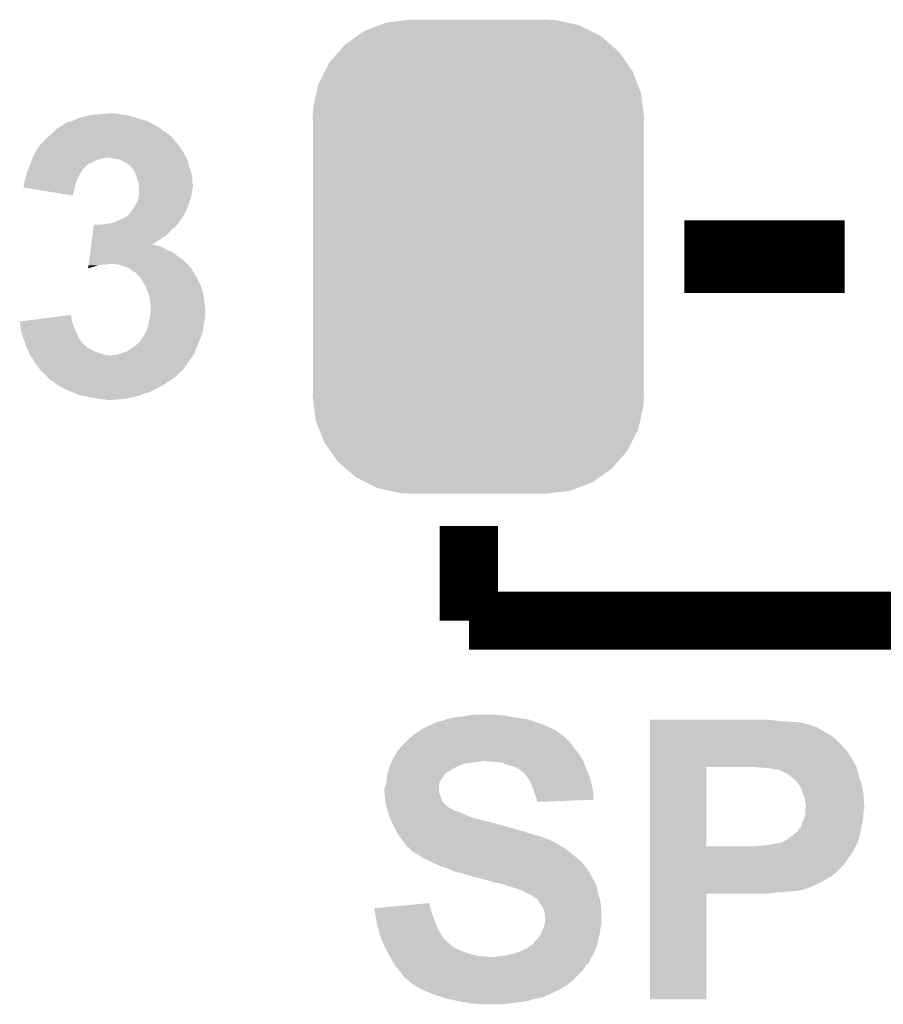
# Model space of a CAD drawing. Extents: x -1.3 to 24.2, y -3.9 to 39.2.
# Tile 10 of 34: x 7.9 to 10.9, y 3.7 to 7.2. Entities that reach past the tile are written whole.
import ezdxf

# ---------------------------------------------------------------- set-up
doc = ezdxf.new("R2010")
doc.units = 0
doc.layers.get('0').update_dxf_attribs({"linetype": 'CONTINUOUS'})
doc.layers.add('COMPASS_9_CLICK_V101_GTO', color=14, linetype='CONTINUOUS')
doc.layers.add('COMPASS_9_CLICK_V101_GTS', color=12, linetype='CONTINUOUS')

# ---------------------------------------------------------------- blocks, each defined once
blk = doc.blocks.new('CUSTOM_68')
for points in [[(-0.319758, 0.816954), (-0.25199, 0.82504), (0.308544, 0.816954), (0.27298, 0.82504)], [(-0.25199, 0.82504), (-0.23749, 0.82677), (0.27298, 0.82504), (0.23749, 0.82677)], [(-0.397192, 0.787482), (-0.346778, 0.80667), (0.391686, 0.787482), (0.353772, 0.80667)], [(-0.346778, 0.80667), (-0.319758, 0.816954), (0.353772, 0.80667), (0.308544, 0.816954)], [(-0.465166, 0.74011), (-0.423346, 0.769256), (0.461368, 0.74011), (0.427696, 0.769256)], [(-0.423346, 0.769256), (-0.397192, 0.787482), (0.427696, 0.769256), (0.391686, 0.787482)], [(-0.48704, 0.715032), (-0.465166, 0.74011), (0.49034, 0.715032), (0.461368, 0.74011)], [(-0.519626, 0.67767), (-0.48704, 0.715032), (0.516586, 0.67767), (0.49034, 0.715032)], [(-0.535174, 0.647234), (-0.519626, 0.67767), (0.537964, 0.647234), (0.516586, 0.67767)], [(-0.557316, 0.603886), (-0.535174, 0.647234), (0.55465, 0.603886), (0.537964, 0.647234)], [(-0.565176, 0.569912), (-0.557316, 0.603886), (0.567726, 0.569912), (0.55465, 0.603886)], [(-0.575988, 0.523164), (-0.565176, 0.569912), (0.573482, 0.523164), (0.567726, 0.569912)], [(-0.57785, 0.48768), (-0.575988, 0.523164), (0.57785, 0.48768), (0.573482, 0.523164)], [(-0.57658, 0.458364), (-0.57785, 0.48768), (0.57658, 0.458364), (0.57785, 0.48768)], [(-0.57658, 0.45836), (-0.57658, 0.458364), (0.57658, 0.45836), (0.57658, 0.458364)], [(-0.57658, -0.45836), (-0.57658, 0.45836), (0.57658, -0.45836), (0.57658, 0.45836)], [(-0.57785, -0.48768), (-0.576582, -0.458364), (0.57785, -0.48768), (0.57658, -0.458364)], [(-0.576582, -0.458364), (-0.57658, -0.45836), (0.57658, -0.458364), (0.57658, -0.45836)], [(-0.57348, -0.523164), (-0.57785, -0.48768), (0.575988, -0.523164), (0.57785, -0.48768)], [(-0.567726, -0.569912), (-0.57348, -0.523164), (0.565174, -0.569912), (0.575988, -0.523164)], [(-0.554648, -0.603886), (-0.567726, -0.569912), (0.557316, -0.603886), (0.565174, -0.569912)], [(-0.537964, -0.647234), (-0.554648, -0.603886), (0.535172, -0.647234), (0.557316, -0.603886)], [(-0.516584, -0.67767), (-0.537964, -0.647234), (0.519626, -0.67767), (0.535172, -0.647234)], [(-0.49034, -0.715032), (-0.516584, -0.67767), (0.487038, -0.715032), (0.519626, -0.67767)], [(-0.461366, -0.74011), (-0.49034, -0.715032), (0.465166, -0.74011), (0.487038, -0.715032)], [(-0.427696, -0.769256), (-0.461366, -0.74011), (0.423344, -0.769256), (0.465166, -0.74011)], [(-0.391684, -0.787482), (-0.427696, -0.769256), (0.397192, -0.787482), (0.423344, -0.769256)], [(-0.353772, -0.80667), (-0.391684, -0.787482), (0.346776, -0.80667), (0.397192, -0.787482)], [(-0.308542, -0.816954), (-0.353772, -0.80667), (0.319758, -0.816954), (0.346776, -0.80667)], [(-0.27298, -0.82504), (-0.308542, -0.816954), (0.251988, -0.82504), (0.319758, -0.816954)], [(-0.23749, -0.82677), (-0.27298, -0.82504), (0.23749, -0.82677), (0.251988, -0.82504)]]:
    blk.add_solid(points)

msp = doc.modelspace()

# ---------------------------------------------------------------- linework, layer by layer
at = {"layer": 'COMPASS_9_CLICK_V101_GTO'}
for points, const_width in [([(10.17524, 6.35), (10.73404, 6.35)], 0.254), ([(9.4234, 5.08), (9.4234, 5.4102)], 0.2032), ([(9.4234, 5.08), (11.2014, 5.08)], 0.2032)]:
    msp.add_lwpolyline(points, dxfattribs=dict(at, const_width=const_width))
for points in [[(8.067042, 6.83514), (8.0772, 6.83768), (8.258812, 6.83514), (8.24992, 6.83768)], [(8.0772, 6.83768), (8.08736, 6.84022), (8.24992, 6.83768), (8.242298, 6.84022)], [(8.08736, 6.84022), (8.10005, 6.842758), (8.242298, 6.84022), (8.234682, 6.842758)], [(8.10005, 6.842758), (8.11276, 6.8453), (8.234682, 6.842758), (8.2169, 6.8453)], [(8.11276, 6.8453), (8.1407, 6.84784), (8.2169, 6.8453), (8.204202, 6.84784)], [(8.1407, 6.84784), (8.171154, 6.850378), (8.191504, 6.84784), (8.183882, 6.850378)], [(8.171154, 6.850378), (8.171178, 6.85038), (8.183882, 6.850378), (8.171178, 6.85038)], [(7.98068, 6.79196), (7.99592, 6.80212), (8.353554, 6.79196), (8.341356, 6.80212)], [(7.99592, 6.80212), (8.00354, 6.8072), (8.341356, 6.80212), (8.331198, 6.8072)], [(8.00354, 6.8072), (8.011668, 6.81228), (8.331198, 6.8072), (8.32104, 6.81228)], [(8.011668, 6.81228), (8.023862, 6.8199), (8.32104, 6.81228), (8.307708, 6.8199)], [(8.026402, 6.8199), (8.036554, 6.82244), (8.307708, 6.8199), (8.303262, 6.82244)], [(8.036554, 6.82244), (8.036562, 6.822442), (8.303262, 6.82244), (8.303256, 6.822442)], [(8.036562, 6.822442), (8.04926, 6.82752), (8.303256, 6.822442), (8.285482, 6.82752)], [(8.04926, 6.82752), (8.067042, 6.83514), (8.285482, 6.82752), (8.258812, 6.83514)], [(7.950202, 6.764022), (7.965438, 6.776718), (8.389616, 6.764022), (8.376922, 6.776718)], [(7.965438, 6.776718), (7.97814, 6.78942), (8.376922, 6.776718), (8.356602, 6.78942)], [(7.97814, 6.78942), (7.98068, 6.79196), (8.356602, 6.78942), (8.353554, 6.79196)], [(7.909562, 6.71322), (7.922258, 6.733538), (8.427718, 6.71322), (8.41502, 6.733538)], [(7.922258, 6.733538), (7.922262, 6.733542), (8.41502, 6.733538), (8.415018, 6.733542)], [(7.922262, 6.733542), (7.9248, 6.73608), (8.415018, 6.733542), (8.412902, 6.73608)], [(7.9248, 6.73608), (7.929882, 6.743702), (8.412902, 6.73608), (8.406552, 6.743702)], [(7.929882, 6.743702), (7.936652, 6.74878), (8.406552, 6.743702), (8.40232, 6.74878)], [(7.936652, 6.74878), (7.940042, 6.751322), (8.40232, 6.74878), (8.399782, 6.751322)], [(7.940042, 6.751322), (7.942074, 6.753862), (8.399782, 6.751322), (8.397242, 6.753862)], [(7.942074, 6.753862), (7.946122, 6.758924), (8.397242, 6.753862), (8.394706, 6.758924)], [(7.946122, 6.758924), (7.946136, 6.75894), (8.394706, 6.758924), (8.392184, 6.75894)], [(7.946136, 6.75894), (7.948164, 6.761476), (8.392184, 6.75894), (8.39216, 6.761476)], [(7.948164, 6.761476), (7.950202, 6.764022), (8.39216, 6.761476), (8.389616, 6.764022)], [(7.901658, 6.69544), (7.909562, 6.71322), (8.4376, 6.69544), (8.427718, 6.71322)], [(7.886136, 6.6548), (7.89178, 6.6675), (8.0772, 6.6548), (8.089902, 6.6675)], [(7.89178, 6.6675), (7.893472, 6.672578), (8.089902, 6.6675), (8.094982, 6.672578)], [(7.893472, 6.672578), (7.896012, 6.6802), (8.094982, 6.672578), (8.11022, 6.6802)], [(7.896012, 6.6802), (7.8994, 6.690358), (8.11022, 6.6802), (8.135618, 6.690358)], [(7.8994, 6.690358), (7.900528, 6.6929), (8.135618, 6.690358), (8.148318, 6.6929)], [(7.900528, 6.6929), (7.901658, 6.695438), (8.148318, 6.6929), (8.155938, 6.695438)], [(7.901658, 6.695438), (7.901658, 6.69544), (8.155938, 6.695438), (8.163558, 6.69544)], [(8.199116, 6.69036), (8.163558, 6.69544), (8.440422, 6.69036), (8.4376, 6.69544)], [(8.199122, 6.690358), (8.199116, 6.69036), (8.440422, 6.690358), (8.440422, 6.69036)], [(8.21182, 6.68528), (8.199122, 6.690358), (8.441808, 6.68528), (8.440422, 6.690358)], [(8.232136, 6.675122), (8.21182, 6.68528), (8.444578, 6.675122), (8.441808, 6.68528)], [(8.237222, 6.670042), (8.232136, 6.675122), (8.445962, 6.670042), (8.444578, 6.675122)], [(8.242284, 6.667506), (8.237222, 6.670042), (8.446654, 6.667506), (8.445962, 6.670042)], [(8.2423, 6.664964), (8.242284, 6.667506), (8.447348, 6.664964), (8.446654, 6.667506)], [(8.244842, 6.66242), (8.2423, 6.664964), (8.44804, 6.66242), (8.447348, 6.664964)], [(7.87654, 6.621782), (7.881622, 6.644642), (8.05688, 6.621782), (8.070596, 6.644642)], [(7.881622, 6.644642), (7.88275, 6.647182), (8.070596, 6.644642), (8.07212, 6.647182)], [(7.88275, 6.647182), (7.886136, 6.6548), (8.07212, 6.647182), (8.0772, 6.6548)], [(8.252458, 6.654798), (8.244842, 6.66242), (8.450582, 6.654798), (8.44804, 6.66242)], [(8.26008, 6.63956), (8.252458, 6.654798), (8.45566, 6.63956), (8.450582, 6.654798)], [(8.26313, 6.631936), (8.26008, 6.63956), (8.4582, 6.631936), (8.45566, 6.63956)], [(8.265158, 6.626862), (8.26313, 6.631936), (8.4582, 6.626862), (8.4582, 6.631936)], [(7.868926, 6.593846), (7.87146, 6.596384), (8.048626, 6.593846), (8.049262, 6.596384)], [(7.87146, 6.60654), (7.871462, 6.606542), (8.051802, 6.60654), (8.051802, 6.606542)], [(7.87146, 6.596384), (7.87146, 6.60654), (8.049262, 6.596384), (8.051802, 6.60654)], [(7.871462, 6.606542), (7.87654, 6.621782), (8.051802, 6.606542), (8.05688, 6.621782)], [(8.267194, 6.6167), (8.265158, 6.626862), (8.4582, 6.6167), (8.4582, 6.626862)], [(8.2677, 6.614162), (8.267194, 6.6167), (8.458564, 6.614162), (8.4582, 6.6167)], [(8.272778, 6.604004), (8.2677, 6.614162), (8.460014, 6.604004), (8.458564, 6.614162)], [(8.27278, 6.598918), (8.272778, 6.604004), (8.46074, 6.598918), (8.460014, 6.604004)], [(8.27278, 6.593838), (8.27278, 6.598918), (8.460738, 6.593838), (8.46074, 6.598918)], [(7.86892, 6.591322), (7.868926, 6.593846), (8.047996, 6.591322), (8.048626, 6.593846)], [(7.900434, 6.58622), (7.86892, 6.591322), (8.04672, 6.58622), (8.047996, 6.591322)], [(8.041616, 6.563362), (7.900434, 6.58622), (8.041616, 6.563362), (8.04672, 6.58622)], [(8.269604, 6.553198), (8.27278, 6.565902), (8.453118, 6.553198), (8.455658, 6.565902)], [(8.27278, 6.586216), (8.27278, 6.593838), (8.4582, 6.586216), (8.460738, 6.593838)], [(8.27278, 6.578598), (8.27278, 6.586216), (8.4582, 6.578598), (8.4582, 6.586216)], [(8.27278, 6.565902), (8.27278, 6.578598), (8.455658, 6.565902), (8.4582, 6.578598)], [(8.257032, 6.525262), (8.26008, 6.53034), (8.44296, 6.525262), (8.444652, 6.53034)], [(8.26008, 6.53034), (8.26516, 6.540502), (8.444652, 6.53034), (8.44804, 6.540502)], [(8.26516, 6.540502), (8.267702, 6.545582), (8.44804, 6.540502), (8.45007, 6.545582)], [(8.267702, 6.545582), (8.269604, 6.553198), (8.45007, 6.545582), (8.453118, 6.553198)], [(8.232138, 6.492242), (8.23976, 6.49986), (8.427718, 6.492242), (8.431528, 6.49986)], [(8.23976, 6.49986), (8.24484, 6.50748), (8.431528, 6.49986), (8.43534, 6.50748)], [(8.24484, 6.50748), (8.252462, 6.517642), (8.43534, 6.50748), (8.439694, 6.517642)], [(8.252462, 6.517642), (8.257032, 6.525262), (8.439694, 6.517642), (8.44296, 6.525262)], [(8.114642, 6.456678), (8.115322, 6.46176), (8.40232, 6.456678), (8.405948, 6.46176)], [(8.1407, 6.46176), (8.176264, 6.466842), (8.405948, 6.46176), (8.409578, 6.466842)], [(8.176264, 6.466842), (8.19658, 6.47446), (8.409578, 6.466842), (8.415018, 6.47446)], [(8.19658, 6.47446), (8.214362, 6.48208), (8.415018, 6.47446), (8.42046, 6.48208)], [(8.214362, 6.48208), (8.232138, 6.492242), (8.42046, 6.48208), (8.427718, 6.492242)], [(8.110236, 6.42366), (8.112608, 6.441442), (8.36676, 6.42366), (8.38454, 6.441442)], [(8.112608, 6.441442), (8.114642, 6.456678), (8.38454, 6.441442), (8.40232, 6.456678)], [(8.105488, 6.3881), (8.105828, 6.390638), (8.333742, 6.3881), (8.328664, 6.390638)], [(8.105828, 6.39064), (8.106166, 6.393174), (8.323584, 6.39064), (8.321046, 6.393174)], [(8.105828, 6.390638), (8.105828, 6.39064), (8.328664, 6.390638), (8.323584, 6.39064)], [(8.106166, 6.39318), (8.108202, 6.40842), (8.318588, 6.39318), (8.343902, 6.40842)], [(8.106166, 6.393174), (8.106166, 6.39318), (8.321046, 6.393174), (8.318588, 6.39318)], [(8.108202, 6.40842), (8.110236, 6.42366), (8.343902, 6.40842), (8.36676, 6.42366)], [(8.100404, 6.35), (8.102438, 6.365238), (8.40994, 6.35), (8.389618, 6.365238)], [(8.102438, 6.365238), (8.103794, 6.3754), (8.389618, 6.365238), (8.366762, 6.3754)], [(8.103794, 6.3754), (8.10515, 6.385558), (8.366762, 6.3754), (8.348984, 6.385558)], [(8.10515, 6.385558), (8.105488, 6.3881), (8.348984, 6.385558), (8.333742, 6.3881)], [(8.096334, 6.319518), (8.096674, 6.32206), (8.127998, 6.319518), (8.14578, 6.32206)], [(8.096674, 6.32206), (8.097012, 6.324598), (8.158476, 6.32206), (8.166098, 6.324598)], [(8.097012, 6.3246), (8.09803, 6.332218), (8.440418, 6.3246), (8.4328, 6.332218)], [(8.097012, 6.324598), (8.097012, 6.3246), (8.166098, 6.324598), (8.181338, 6.3246)], [(8.09803, 6.332218), (8.100404, 6.35), (8.4328, 6.332218), (8.40994, 6.35)], [(8.201658, 6.32206), (8.181338, 6.3246), (8.442958, 6.32206), (8.440418, 6.3246)], [(8.2169, 6.31698), (8.201658, 6.32206), (8.448038, 6.31698), (8.442958, 6.32206)], [(8.094984, 6.309394), (8.11276, 6.314442), (8.094984, 6.309394), (8.095656, 6.314442)], [(8.095656, 6.314442), (8.096334, 6.319518), (8.11276, 6.314442), (8.127998, 6.319518)], [(8.23468, 6.311902), (8.2169, 6.31698), (8.453116, 6.311902), (8.448038, 6.31698)], [(8.237864, 6.309356), (8.23468, 6.311902), (8.455662, 6.309356), (8.453116, 6.311902)], [(8.247382, 6.30174), (8.237864, 6.309356), (8.459472, 6.30174), (8.455662, 6.309356)], [(8.252458, 6.299202), (8.247382, 6.30174), (8.46074, 6.299202), (8.459472, 6.30174)], [(8.257536, 6.296662), (8.252458, 6.299202), (8.462264, 6.296662), (8.46074, 6.299202)], [(8.265158, 6.289042), (8.257536, 6.296662), (8.466836, 6.289042), (8.462264, 6.296662)], [(8.268968, 6.2865), (8.265158, 6.289042), (8.46836, 6.2865), (8.466836, 6.289042)], [(8.272772, 6.283962), (8.268968, 6.2865), (8.469812, 6.283962), (8.46836, 6.2865)], [(8.27278, 6.281422), (8.272772, 6.283962), (8.471262, 6.281422), (8.469812, 6.283962)], [(8.281854, 6.26872), (8.27278, 6.281422), (8.47852, 6.26872), (8.471262, 6.281422)], [(8.28548, 6.263642), (8.281854, 6.26872), (8.48106, 6.263642), (8.47852, 6.26872)], [(8.294192, 6.248398), (8.28548, 6.263642), (8.488682, 6.248398), (8.48106, 6.263642)], [(8.29564, 6.245862), (8.294192, 6.248398), (8.489374, 6.245862), (8.488682, 6.248398)], [(8.30326, 6.228082), (8.29564, 6.245862), (8.494224, 6.228082), (8.489374, 6.245862)], [(8.305438, 6.220462), (8.30326, 6.228082), (8.4963, 6.220462), (8.494224, 6.228082)], [(8.30834, 6.210302), (8.305438, 6.220462), (8.498148, 6.210302), (8.4963, 6.220462)], [(8.31088, 6.19252), (8.30834, 6.210302), (8.50138, 6.19252), (8.498148, 6.210302)], [(8.31342, 6.179822), (8.31088, 6.19252), (8.502358, 6.179822), (8.50138, 6.19252)], [(8.31088, 6.141722), (8.312496, 6.159502), (8.50392, 6.141722), (8.50392, 6.159502)], [(8.312496, 6.159502), (8.31342, 6.169658), (8.50392, 6.159502), (8.50314, 6.169658)], [(8.31342, 6.169658), (8.31342, 6.179822), (8.50314, 6.169658), (8.502358, 6.179822)], [(7.85624, 6.123938), (7.856254, 6.12394), (8.039104, 6.123938), (8.039102, 6.12394)], [(7.85813, 6.108702), (7.85624, 6.123938), (8.04418, 6.108702), (8.039104, 6.123938)], [(7.856254, 6.12394), (7.956522, 6.136638), (8.039102, 6.12394), (8.03656, 6.136638)], [(7.956522, 6.136638), (8.03656, 6.146774), (8.03656, 6.136638), (8.03656, 6.146774)], [(8.301284, 6.09854), (8.305236, 6.11632), (8.4963, 6.09854), (8.49884, 6.11632)], [(8.305236, 6.11632), (8.308056, 6.12902), (8.49884, 6.11632), (8.50138, 6.12902)], [(8.308056, 6.12902), (8.310314, 6.139178), (8.50138, 6.12902), (8.50392, 6.139178)], [(8.310314, 6.139178), (8.31088, 6.141722), (8.50392, 6.139178), (8.50392, 6.141722)], [(7.85876, 6.10362), (7.85813, 6.108702), (8.046358, 6.10362), (8.04418, 6.108702)], [(7.86384, 6.080762), (7.85876, 6.10362), (8.056154, 6.080762), (8.046358, 6.10362)], [(7.866382, 6.073138), (7.86384, 6.080762), (8.05942, 6.073138), (8.056154, 6.080762)], [(8.285482, 6.068062), (8.2931, 6.08076), (8.487898, 6.068062), (8.49278, 6.08076)], [(8.2931, 6.08076), (8.294368, 6.083298), (8.49278, 6.08076), (8.493758, 6.083298)], [(8.294368, 6.083298), (8.300722, 6.096002), (8.493758, 6.083298), (8.495876, 6.096002)], [(8.300722, 6.096002), (8.301284, 6.09854), (8.495876, 6.096002), (8.4963, 6.09854)], [(7.872306, 6.055364), (7.866382, 6.073138), (8.06958, 6.055364), (8.05942, 6.073138)], [(7.87654, 6.04266), (7.872306, 6.055364), (8.08017, 6.04266), (8.06958, 6.055364)], [(8.255002, 6.03504), (8.272776, 6.05028), (8.474528, 6.03504), (8.48106, 6.05028)], [(8.272776, 6.05028), (8.27278, 6.050282), (8.48106, 6.05028), (8.48106, 6.050282)], [(8.27278, 6.050282), (8.27786, 6.0579), (8.48106, 6.050282), (8.48399, 6.0579)], [(8.27786, 6.0579), (8.285482, 6.068062), (8.48399, 6.0579), (8.487898, 6.068062)], [(7.87763, 6.04012), (7.87654, 6.04266), (8.082286, 6.04012), (8.08017, 6.04266)], [(7.877632, 6.040114), (7.87763, 6.04012), (8.084826, 6.040114), (8.082286, 6.04012)], [(7.879806, 6.03504), (7.877632, 6.040114), (8.0899, 6.03504), (8.084826, 6.040114)], [(7.881984, 6.02996), (7.879806, 6.03504), (8.097522, 6.02996), (8.0899, 6.03504)], [(7.887428, 6.01726), (7.881984, 6.02996), (8.122922, 6.01726), (8.097522, 6.02996)], [(7.89178, 6.007102), (7.887428, 6.01726), (8.153396, 6.007102), (8.122922, 6.01726)], [(8.194042, 6.007102), (8.20927, 6.012178), (8.462192, 6.007102), (8.465818, 6.012178)], [(8.20927, 6.012178), (8.22452, 6.01726), (8.465818, 6.012178), (8.467724, 6.01726)], [(8.22452, 6.01726), (8.239762, 6.024882), (8.467724, 6.01726), (8.470582, 6.024882)], [(8.239762, 6.024882), (8.25119, 6.0325), (8.470582, 6.024882), (8.47344, 6.0325)], [(8.25119, 6.0325), (8.255002, 6.03504), (8.47344, 6.0325), (8.474528, 6.03504)], [(7.891782, 6.0071), (7.89178, 6.007102), (8.153402, 6.0071), (8.153396, 6.007102)], [(7.893814, 6.00456), (7.891782, 6.0071), (8.173722, 6.00456), (8.153402, 6.0071)], [(7.90194, 5.994398), (7.893814, 6.00456), (8.453118, 5.994398), (8.460376, 6.00456)], [(7.909558, 5.979162), (7.90194, 5.994398), (8.442234, 5.979162), (8.453118, 5.994398)], [(7.911592, 5.97662), (7.909558, 5.979162), (8.44042, 5.97662), (8.442234, 5.979162)], [(8.173722, 6.00456), (8.176262, 6.004562), (8.460376, 6.00456), (8.460378, 6.004562)], [(8.176262, 6.004562), (8.183884, 6.0071), (8.460378, 6.004562), (8.46219, 6.0071)], [(8.183884, 6.0071), (8.194042, 6.007102), (8.46219, 6.0071), (8.462192, 6.007102)], [(7.91972, 5.96646), (7.911592, 5.97662), (8.434068, 5.96646), (8.44042, 5.97662)], [(7.92734, 5.956302), (7.91972, 5.96646), (8.42772, 5.956302), (8.434068, 5.96646)], [(7.927344, 5.956298), (7.92734, 5.956302), (8.427718, 5.956298), (8.42772, 5.956302)], [(7.94258, 5.941062), (7.927344, 5.956298), (8.40994, 5.941062), (8.427718, 5.956298)], [(7.952742, 5.9309), (7.94258, 5.941062), (8.39978, 5.9309), (8.40994, 5.941062)], [(7.955274, 5.928366), (7.952742, 5.9309), (8.395978, 5.928366), (8.39978, 5.9309)], [(7.95528, 5.92583), (7.955274, 5.928366), (8.392174, 5.92583), (8.395978, 5.928366)], [(7.955294, 5.92582), (7.95528, 5.92583), (8.39216, 5.92582), (8.392174, 5.92583)], [(7.965958, 5.9182), (7.955294, 5.92582), (8.381998, 5.9182), (8.39216, 5.92582)], [(7.973066, 5.91312), (7.965958, 5.9182), (8.371842, 5.91312), (8.381998, 5.9182)], [(7.987288, 5.902958), (7.973066, 5.91312), (8.359138, 5.902958), (8.371842, 5.91312)], [(7.990838, 5.90042), (7.987288, 5.902958), (8.354062, 5.90042), (8.359138, 5.902958)], [(8.008618, 5.89026), (7.990838, 5.90042), (8.333742, 5.89026), (8.354062, 5.90042)], [(8.014546, 5.88772), (8.008618, 5.89026), (8.328662, 5.88772), (8.333742, 5.89026)], [(8.0264, 5.88264), (8.014546, 5.88772), (8.31977, 5.88264), (8.328662, 5.88772)], [(8.039108, 5.877558), (8.0264, 5.88264), (8.310876, 5.877558), (8.31977, 5.88264)], [(8.051808, 5.872478), (8.039108, 5.877558), (8.290558, 5.872478), (8.310876, 5.877558)], [(8.064498, 5.867402), (8.051808, 5.872478), (8.27871, 5.867402), (8.290558, 5.872478)], [(8.075512, 5.86486), (8.064498, 5.867402), (8.272778, 5.86486), (8.27871, 5.867402)], [(8.097522, 5.85978), (8.075512, 5.86486), (8.249918, 5.85978), (8.272778, 5.86486)], [(8.1153, 5.85724), (8.097522, 5.85978), (8.238488, 5.85724), (8.249918, 5.85978)], [(8.128, 5.8547), (8.1153, 5.85724), (8.227058, 5.8547), (8.238488, 5.85724)], [(8.140698, 5.85216), (8.128, 5.8547), (8.20166, 5.85216), (8.227058, 5.8547)], [(8.163558, 5.84962), (8.153398, 5.85216), (8.176262, 5.84962), (8.20166, 5.85216)], [(9.347202, 4.7371), (9.37514, 4.74218), (9.618974, 4.7371), (9.5885, 4.74218)], [(9.37514, 4.74218), (9.39165, 4.74472), (9.5885, 4.74218), (9.565642, 4.74472)], [(9.39165, 4.74472), (9.40816, 4.74726), (9.565642, 4.74472), (9.556754, 4.74726)], [(9.40816, 4.74726), (9.42594, 4.7498), (9.556754, 4.74726), (9.547864, 4.7498)], [(9.42594, 4.7498), (9.443722, 4.75234), (9.530082, 4.7498), (9.514838, 4.75234)], [(9.263378, 4.70408), (9.291324, 4.71678), (9.711688, 4.70408), (9.683114, 4.71678)], [(9.291324, 4.71678), (9.293866, 4.716786), (9.683114, 4.71678), (9.6831, 4.716786)], [(9.293866, 4.716786), (9.2964, 4.71932), (9.6831, 4.716786), (9.677398, 4.71932)], [(9.2964, 4.71932), (9.296404, 4.719322), (9.677398, 4.71932), (9.677394, 4.719322)], [(9.296404, 4.719322), (9.306562, 4.7244), (9.677394, 4.719322), (9.66216, 4.7244)], [(9.306562, 4.7244), (9.314182, 4.72694), (9.66216, 4.7244), (9.65454, 4.72694)], [(9.314182, 4.72694), (9.321802, 4.72948), (9.65454, 4.72694), (9.647766, 4.72948)], [(9.321802, 4.72948), (9.334502, 4.732022), (9.647766, 4.72948), (9.640986, 4.732022)], [(9.334502, 4.732022), (9.340844, 4.734558), (9.640986, 4.732022), (9.634222, 4.734558)], [(9.340844, 4.734558), (9.347202, 4.7371), (9.634222, 4.734558), (9.618974, 4.7371)], [(10.055882, 4.72948), (10.055884, 4.73456), (10.50544, 4.72948), (10.46734, 4.73456)], [(10.055882, 4.72694), (10.055882, 4.72948), (10.546078, 4.72694), (10.50544, 4.72948)], [(10.055882, 4.7244), (10.055882, 4.72694), (10.5791, 4.7244), (10.56132, 4.72694)], [(10.055882, 4.72186), (10.055882, 4.7244), (10.59434, 4.72186), (10.5791, 4.7244)], [(10.055882, 4.71932), (10.055882, 4.72186), (10.604502, 4.71932), (10.59434, 4.72186)], [(10.055882, 4.719314), (10.055882, 4.71932), (10.607046, 4.719314), (10.604502, 4.71932)], [(10.055882, 4.71678), (10.055882, 4.719314), (10.609584, 4.71678), (10.607046, 4.719314)], [(10.055882, 4.716778), (10.055882, 4.71678), (10.612122, 4.716778), (10.609584, 4.71678)], [(10.055882, 4.70916), (10.055882, 4.716778), (10.634982, 4.70916), (10.612122, 4.716778)], [(10.055882, 4.699), (10.055882, 4.70916), (10.65276, 4.699), (10.634982, 4.70916)], [(9.217662, 4.67106), (9.237254, 4.6863), (9.761216, 4.67106), (9.7409, 4.6863)], [(9.237254, 4.6863), (9.24052, 4.68884), (9.7409, 4.6863), (9.737344, 4.68884)], [(9.24052, 4.68884), (9.255754, 4.698998), (9.737344, 4.68884), (9.723122, 4.698998)], [(9.255754, 4.698998), (9.263378, 4.70408), (9.723122, 4.698998), (9.711688, 4.70408)], [(10.055882, 4.6863), (10.055882, 4.699), (10.67562, 4.6863), (10.65276, 4.699)], [(10.055882, 4.671058), (10.055882, 4.6863), (10.698482, 4.671058), (10.67562, 4.6863)], [(9.17956, 4.630422), (9.187182, 4.64058), (9.794874, 4.630422), (9.787256, 4.64058)], [(9.187182, 4.64058), (9.20496, 4.658358), (9.787256, 4.64058), (9.77392, 4.658358)], [(9.20496, 4.658358), (9.21004, 4.663438), (9.77392, 4.658358), (9.768838, 4.663438)], [(9.21004, 4.663438), (9.212582, 4.66598), (9.768838, 4.663438), (9.763766, 4.66598)], [(9.212582, 4.66598), (9.217656, 4.671054), (9.763766, 4.66598), (9.761222, 4.671054)], [(9.217656, 4.671054), (9.217662, 4.67106), (9.761222, 4.671054), (9.761216, 4.67106)], [(10.05588, 4.6482), (10.055882, 4.671058), (10.72134, 4.6482), (10.698482, 4.671058)], [(10.05588, 4.6228), (10.05588, 4.6482), (10.7442, 4.6228), (10.72134, 4.6482)], [(9.159744, 4.599938), (9.16889, 4.61518), (9.8171, 4.599938), (9.80694, 4.61518)], [(9.16889, 4.61518), (9.17194, 4.620262), (9.80694, 4.61518), (9.802876, 4.620262)], [(9.17194, 4.620262), (9.171946, 4.622806), (9.802876, 4.620262), (9.80084, 4.622806)], [(9.171946, 4.622806), (9.177018, 4.62788), (9.80084, 4.622806), (9.79678, 4.62788)], [(9.177018, 4.62788), (9.17956, 4.630422), (9.79678, 4.62788), (9.794874, 4.630422)], [(10.05588, 4.620256), (10.05588, 4.6228), (10.746742, 4.620256), (10.7442, 4.6228)], [(10.05588, 4.610098), (10.05588, 4.620256), (10.751822, 4.610098), (10.746742, 4.620256)], [(10.05588, 4.594858), (10.05588, 4.610098), (10.76198, 4.594858), (10.751822, 4.610098)], [(9.144846, 4.56438), (9.14654, 4.56946), (9.370062, 4.56438), (9.38022, 4.56946)], [(9.14654, 4.56946), (9.14857, 4.57454), (9.38022, 4.56946), (9.39038, 4.57454)], [(9.14857, 4.57454), (9.151618, 4.582158), (9.39038, 4.57454), (9.413238, 4.582158)], [(9.151618, 4.582158), (9.15365, 4.58724), (9.413238, 4.582158), (9.45388, 4.58724)], [(9.15365, 4.58724), (9.154666, 4.58978), (9.45388, 4.58724), (9.469118, 4.58978)], [(9.154666, 4.58978), (9.1567, 4.594862), (9.82218, 4.58978), (9.81964, 4.594862)], [(9.1567, 4.594862), (9.159744, 4.599938), (9.81964, 4.594862), (9.8171, 4.599938)], [(9.5123, 4.58724), (9.481822, 4.58978), (9.82345, 4.58724), (9.82218, 4.58978)], [(9.537698, 4.5847), (9.5123, 4.58724), (9.82472, 4.5847), (9.82345, 4.58724)], [(9.55802, 4.57708), (9.537698, 4.5847), (9.827578, 4.57708), (9.82472, 4.5847)], [(9.5758, 4.572002), (9.55802, 4.57708), (9.829482, 4.572002), (9.827578, 4.57708)], [(9.5885, 4.56692), (9.5758, 4.572002), (9.831388, 4.56692), (9.829482, 4.572002)], [(10.055872, 4.292622), (10.055878, 4.56944), (10.25144, 4.292622), (10.251442, 4.56944)], [(10.055878, 4.572002), (10.05588, 4.584702), (10.774682, 4.572002), (10.76706, 4.584702)], [(10.055878, 4.56946), (10.055878, 4.572002), (10.775376, 4.56946), (10.774682, 4.572002)], [(10.055878, 4.56944), (10.055878, 4.56946), (10.251442, 4.56944), (10.39876, 4.56946)], [(10.05588, 4.584702), (10.05588, 4.594858), (10.76706, 4.584702), (10.76198, 4.594858)], [(10.436862, 4.56692), (10.424162, 4.56946), (10.776068, 4.56692), (10.775376, 4.56946)], [(9.136944, 4.52882), (9.138638, 4.54406), (9.32942, 4.52882), (9.33958, 4.54406)], [(9.138638, 4.54406), (9.138922, 4.546602), (9.33958, 4.54406), (9.342122, 4.546602)], [(9.138922, 4.546602), (9.140612, 4.551674), (9.342122, 4.546602), (9.347194, 4.551674)], [(9.140612, 4.551674), (9.140614, 4.55168), (9.347194, 4.551674), (9.349738, 4.55168)], [(9.140614, 4.55168), (9.144846, 4.56438), (9.349738, 4.55168), (9.370062, 4.56438)], [(9.59358, 4.56438), (9.5885, 4.56692), (9.83234, 4.56438), (9.831388, 4.56692)], [(9.598656, 4.561842), (9.59358, 4.56438), (9.833428, 4.561842), (9.83234, 4.56438)], [(9.603734, 4.556766), (9.598656, 4.561842), (9.835604, 4.556766), (9.833428, 4.561842)], [(9.606276, 4.55676), (9.603734, 4.556766), (9.835606, 4.55676), (9.835604, 4.556766)], [(9.61644, 4.5466), (9.606276, 4.55676), (9.83996, 4.5466), (9.835606, 4.55676)], [(9.621518, 4.541522), (9.61644, 4.5466), (9.841866, 4.541522), (9.83996, 4.5466)], [(9.632406, 4.526278), (9.621518, 4.541522), (9.84758, 4.526278), (9.841866, 4.541522)], [(10.469882, 4.56438), (10.457182, 4.56692), (10.776762, 4.56438), (10.776068, 4.56692)], [(10.480044, 4.564378), (10.469882, 4.56438), (10.776762, 4.564378), (10.776762, 4.56438)], [(10.485124, 4.56184), (10.480044, 4.564378), (10.777454, 4.56184), (10.776762, 4.564378)], [(10.505442, 4.559298), (10.48766, 4.56184), (10.778146, 4.559298), (10.777454, 4.56184)], [(10.52068, 4.55168), (10.505442, 4.559298), (10.780224, 4.55168), (10.778146, 4.559298)], [(10.53338, 4.546598), (10.52068, 4.55168), (10.78161, 4.546598), (10.780224, 4.55168)], [(10.536554, 4.54406), (10.53338, 4.546598), (10.7823, 4.54406), (10.78161, 4.546598)], [(10.54608, 4.53644), (10.536554, 4.54406), (10.78484, 4.53644), (10.7823, 4.54406)], [(10.553702, 4.531358), (10.54608, 4.53644), (10.786534, 4.531358), (10.78484, 4.53644)], [(9.128762, 4.493264), (9.133836, 4.505958), (9.319262, 4.493264), (9.31926, 4.505958)], [(9.133836, 4.505958), (9.13384, 4.505964), (9.31926, 4.505958), (9.31926, 4.505964)], [(9.13384, 4.505964), (9.135654, 4.51866), (9.31926, 4.505964), (9.321798, 4.51866)], [(9.135654, 4.51866), (9.13638, 4.52374), (9.321798, 4.51866), (9.325608, 4.52374)], [(9.13638, 4.52374), (9.136944, 4.52882), (9.325608, 4.52374), (9.32942, 4.52882)], [(9.634218, 4.523738), (9.632406, 4.526278), (9.848146, 4.523738), (9.84758, 4.526278)], [(9.64184, 4.5085), (9.634218, 4.523738), (9.851532, 4.5085), (9.848146, 4.523738)], [(9.64946, 4.48818), (9.64184, 4.5085), (9.856048, 4.48818), (9.851532, 4.5085)], [(10.566402, 4.518658), (10.553702, 4.531358), (10.790768, 4.518658), (10.786534, 4.531358)], [(10.570466, 4.513578), (10.566402, 4.518658), (10.79246, 4.513578), (10.790768, 4.518658)], [(10.576562, 4.505958), (10.570466, 4.513578), (10.793986, 4.505958), (10.79246, 4.513578)], [(10.58418, 4.490718), (10.576562, 4.505958), (10.797034, 4.490718), (10.793986, 4.505958)], [(9.12876, 4.480562), (9.128762, 4.493264), (9.319262, 4.480562), (9.319262, 4.493264)], [(9.128762, 4.480558), (9.12876, 4.480562), (9.319262, 4.480558), (9.319262, 4.480562)], [(9.129608, 4.47294), (9.128762, 4.480558), (9.3218, 4.47294), (9.319262, 4.480558)], [(9.130736, 4.462778), (9.129608, 4.47294), (9.326882, 4.462778), (9.3218, 4.47294)], [(9.652002, 4.480558), (9.64946, 4.48818), (9.85774, 4.480558), (9.856048, 4.48818)], [(9.65454, 4.472938), (9.652002, 4.480558), (9.857732, 4.472938), (9.85774, 4.480558)], [(9.659618, 4.460242), (9.65454, 4.472938), (9.85772, 4.460242), (9.857732, 4.472938)], [(10.58926, 4.47548), (10.58418, 4.490718), (10.80008, 4.47548), (10.797034, 4.490718)], [(10.59434, 4.460238), (10.58926, 4.47548), (10.801034, 4.460238), (10.80008, 4.47548)], [(9.1313, 4.4577), (9.130736, 4.462778), (9.328152, 4.4577), (9.326882, 4.462778)], [(9.131936, 4.452616), (9.1313, 4.4577), (9.329422, 4.452616), (9.328152, 4.4577)], [(9.133206, 4.44246), (9.131936, 4.452616), (9.337042, 4.44246), (9.329422, 4.452616)], [(9.13384, 4.437382), (9.133206, 4.44246), (9.34212, 4.437382), (9.337042, 4.44246)], [(9.135292, 4.4323), (9.13384, 4.437382), (9.3472, 4.4323), (9.34212, 4.437382)], [(9.136744, 4.42722), (9.135292, 4.4323), (9.354822, 4.42722), (9.3472, 4.4323)], [(9.66089, 4.45516), (9.659618, 4.460242), (9.857716, 4.45516), (9.85772, 4.460242)], [(9.66216, 4.450082), (9.66089, 4.45516), (9.726984, 4.450082), (9.857716, 4.45516)], [(9.66216, 4.447564), (9.66216, 4.450082), (9.66216, 4.447564), (9.726984, 4.450082)], [(10.596882, 4.44754), (10.59434, 4.460238), (10.801828, 4.44754), (10.801034, 4.460238)], [(10.59942, 4.439916), (10.596882, 4.44754), (10.802304, 4.439916), (10.801828, 4.44754)], [(10.59942, 4.434842), (10.59942, 4.439916), (10.80262, 4.434842), (10.802304, 4.439916)], [(10.59942, 4.429758), (10.59942, 4.434842), (10.802618, 4.429758), (10.80262, 4.434842)], [(9.13747, 4.42468), (9.136744, 4.42722), (9.359902, 4.42468), (9.354822, 4.42722)], [(9.138196, 4.422136), (9.13747, 4.42468), (9.36752, 4.422136), (9.359902, 4.42468)], [(9.139646, 4.417058), (9.138196, 4.422136), (9.372606, 4.417058), (9.36752, 4.422136)], [(9.140372, 4.414518), (9.139646, 4.417058), (9.382762, 4.414518), (9.372606, 4.417058)], [(9.143274, 4.40436), (9.140372, 4.414518), (9.40816, 4.40436), (9.382762, 4.414518)], [(9.143998, 4.40182), (9.143274, 4.40436), (9.413242, 4.40182), (9.40816, 4.40436)], [(9.146176, 4.39674), (9.143998, 4.40182), (9.423402, 4.39674), (9.413242, 4.40182)], [(10.588752, 4.381502), (10.596878, 4.401816), (10.79754, 4.381502), (10.800078, 4.401816)], [(10.596878, 4.411976), (10.59688, 4.414518), (10.80008, 4.411976), (10.800926, 4.414518)], [(10.596878, 4.40182), (10.596878, 4.411976), (10.80008, 4.40182), (10.80008, 4.411976)], [(10.596878, 4.401816), (10.596878, 4.40182), (10.800078, 4.401816), (10.80008, 4.40182)], [(10.59688, 4.414518), (10.597726, 4.419598), (10.800926, 4.414518), (10.802618, 4.419598)], [(10.597726, 4.419598), (10.59942, 4.429758), (10.802618, 4.419598), (10.802618, 4.429758)], [(9.148352, 4.391662), (9.146176, 4.39674), (9.43864, 4.391662), (9.423402, 4.39674)], [(9.152708, 4.3815), (9.148352, 4.391662), (9.47928, 4.3815), (9.43864, 4.391662)], [(9.154886, 4.37642), (9.152708, 4.3815), (9.502138, 4.37642), (9.47928, 4.3815)], [(9.158152, 4.3688), (9.154886, 4.37642), (9.52754, 4.3688), (9.502138, 4.37642)], [(9.15924, 4.36626), (9.158152, 4.3688), (9.535164, 4.36626), (9.52754, 4.3688)], [(9.15924, 4.366258), (9.15924, 4.36626), (9.54025, 4.366258), (9.540242, 4.36626)], [(9.160626, 4.363718), (9.15924, 4.366258), (9.550402, 4.363718), (9.54025, 4.366258)], [(9.163396, 4.35864), (9.160626, 4.363718), (9.563102, 4.35864), (9.550402, 4.363718)], [(10.581632, 4.35864), (10.58418, 4.366262), (10.79246, 4.35864), (10.794152, 4.366262)], [(10.58418, 4.366262), (10.58672, 4.376418), (10.794152, 4.366262), (10.79641, 4.376418)], [(10.58672, 4.376418), (10.588752, 4.381502), (10.79641, 4.376418), (10.79754, 4.381502)], [(9.164784, 4.356098), (9.163396, 4.35864), (9.5758, 4.356098), (9.563102, 4.35864)], [(9.167554, 4.35102), (9.164784, 4.356098), (9.59104, 4.35102), (9.5758, 4.356098)], [(9.170324, 4.34594), (9.167554, 4.35102), (9.60882, 4.34594), (9.59104, 4.35102)], [(9.17448, 4.33832), (9.170324, 4.34594), (9.633586, 4.33832), (9.60882, 4.34594)], [(9.176004, 4.33578), (9.17448, 4.33832), (9.64184, 4.33578), (9.633586, 4.33832)], [(9.182098, 4.325622), (9.176004, 4.33578), (9.6774, 4.325622), (9.64184, 4.33578)], [(10.53592, 4.318), (10.55285, 4.330698), (10.78357, 4.318), (10.78738, 4.330698)], [(10.55285, 4.330698), (10.55624, 4.33324), (10.78738, 4.330698), (10.787842, 4.33324)], [(10.55624, 4.33324), (10.568938, 4.343398), (10.787842, 4.33324), (10.789688, 4.343398)], [(10.568938, 4.343398), (10.576556, 4.353554), (10.789688, 4.343398), (10.791534, 4.353554)], [(10.576556, 4.353554), (10.57656, 4.356086), (10.791534, 4.353554), (10.791994, 4.356086)], [(10.57656, 4.356086), (10.581632, 4.358638), (10.791994, 4.356086), (10.792458, 4.358638)], [(10.581632, 4.358638), (10.581632, 4.35864), (10.792458, 4.358638), (10.79246, 4.35864)], [(9.191626, 4.31292), (9.182098, 4.325622), (9.71042, 4.31292), (9.6774, 4.325622)], [(9.197342, 4.3053), (9.191626, 4.31292), (9.725658, 4.3053), (9.71042, 4.31292)], [(9.203058, 4.29768), (9.197342, 4.3053), (9.738362, 4.29768), (9.725658, 4.3053)], [(9.203076, 4.297656), (9.203058, 4.29768), (9.7409, 4.297656), (9.738362, 4.29768)], [(9.20496, 4.295142), (9.203076, 4.297656), (9.740916, 4.295142), (9.7409, 4.297656)], [(9.20497, 4.295134), (9.20496, 4.295142), (9.740916, 4.295134), (9.740916, 4.295142)], [(9.210042, 4.290062), (9.20497, 4.295134), (9.751056, 4.290062), (9.740916, 4.295134)], [(10.421622, 4.2926), (10.472418, 4.29768), (10.772706, 4.2926), (10.775528, 4.29768)], [(10.472418, 4.29768), (10.495278, 4.30276), (10.775528, 4.29768), (10.77835, 4.30276)], [(10.505436, 4.30276), (10.51305, 4.305298), (10.77835, 4.30276), (10.77976, 4.305298)], [(10.51305, 4.305298), (10.513056, 4.3053), (10.77976, 4.305298), (10.77976, 4.3053)], [(10.513056, 4.3053), (10.515594, 4.307834), (10.77976, 4.3053), (10.78052, 4.307834)], [(10.515594, 4.307834), (10.520676, 4.30784), (10.78052, 4.307834), (10.780522, 4.30784)], [(10.520676, 4.30784), (10.53592, 4.318), (10.780522, 4.30784), (10.78357, 4.318)], [(9.210046, 4.29006), (9.210042, 4.290062), (9.751058, 4.29006), (9.751056, 4.290062)], [(9.215114, 4.28752), (9.210046, 4.29006), (9.755292, 4.28752), (9.751058, 4.29006)], [(9.217658, 4.282444), (9.215114, 4.28752), (9.763754, 4.282444), (9.755292, 4.28752)], [(9.217664, 4.28244), (9.217658, 4.282444), (9.76376, 4.28244), (9.763754, 4.282444)], [(9.230364, 4.27228), (9.217664, 4.28244), (9.775952, 4.27228), (9.76376, 4.28244)], [(9.248142, 4.262118), (9.230364, 4.27228), (9.788148, 4.262118), (9.775952, 4.27228)], [(9.25576, 4.25704), (9.248142, 4.262118), (9.79424, 4.25704), (9.788148, 4.262118)], [(10.05587, 4.231638), (10.055872, 4.26212), (10.734038, 4.231638), (10.75436, 4.26212)], [(10.055872, 4.2926), (10.055872, 4.292622), (10.421622, 4.2926), (10.25144, 4.292622)], [(10.055872, 4.282434), (10.055872, 4.2926), (10.76706, 4.282434), (10.772706, 4.2926)], [(10.055872, 4.279894), (10.055872, 4.282434), (10.767056, 4.279894), (10.76706, 4.282434)], [(10.055872, 4.27228), (10.055872, 4.279894), (10.76198, 4.27228), (10.767056, 4.279894)], [(10.055872, 4.26212), (10.055872, 4.27228), (10.75436, 4.26212), (10.76198, 4.27228)], [(9.263378, 4.251962), (9.25576, 4.25704), (9.800044, 4.251962), (9.79424, 4.25704)], [(9.28116, 4.24434), (9.263378, 4.251962), (9.808756, 4.24434), (9.800044, 4.251962)], [(9.29132, 4.23926), (9.28116, 4.24434), (9.814562, 4.23926), (9.808756, 4.24434)], [(9.31672, 4.22656), (9.29132, 4.23926), (9.825676, 4.22656), (9.814562, 4.23926)], [(9.338052, 4.218942), (9.31672, 4.22656), (9.83234, 4.218942), (9.825676, 4.22656)], [(10.05587, 4.20116), (10.05587, 4.231638), (10.70356, 4.20116), (10.734038, 4.231638)], [(9.35228, 4.21386), (9.338052, 4.218942), (9.836152, 4.21386), (9.83234, 4.218942)], [(9.370062, 4.20624), (9.35228, 4.21386), (9.841866, 4.20624), (9.836152, 4.21386)], [(9.385298, 4.201162), (9.370062, 4.20624), (9.845674, 4.201162), (9.841866, 4.20624)], [(9.403076, 4.19862), (9.385298, 4.201162), (9.84758, 4.19862), (9.845674, 4.201162)], [(9.403082, 4.198618), (9.403076, 4.19862), (9.84758, 4.198618), (9.84758, 4.19862)], [(9.41578, 4.19354), (9.403082, 4.198618), (9.847584, 4.19354), (9.84758, 4.198618)], [(9.4158, 4.193534), (9.41578, 4.19354), (9.847584, 4.193534), (9.847584, 4.19354)], [(9.423402, 4.191), (9.4158, 4.193534), (9.849274, 4.191), (9.847584, 4.193534)], [(10.05587, 4.18592), (10.05587, 4.20116), (10.685776, 4.18592), (10.70356, 4.20116)], [(9.433558, 4.188462), (9.423402, 4.191), (9.850968, 4.188462), (9.849274, 4.191)], [(9.438636, 4.185922), (9.433558, 4.188462), (9.85266, 4.185922), (9.850968, 4.188462)], [(9.441178, 4.18592), (9.438636, 4.185922), (9.852662, 4.18592), (9.85266, 4.185922)], [(9.48182, 4.17576), (9.441178, 4.18592), (9.858756, 4.17576), (9.852662, 4.18592)], [(9.490718, 4.173218), (9.48182, 4.17576), (9.86028, 4.173218), (9.858756, 4.17576)], [(9.517378, 4.1656), (9.490718, 4.173218), (9.863546, 4.1656), (9.86028, 4.173218)], [(9.53262, 4.16306), (9.517378, 4.1656), (9.864634, 4.16306), (9.863546, 4.1656)], [(9.545318, 4.16052), (9.53262, 4.16306), (9.865722, 4.16052), (9.864634, 4.16306)], [(9.555478, 4.15544), (9.545318, 4.16052), (9.8679, 4.15544), (9.865722, 4.16052)], [(10.055868, 4.1529), (10.05587, 4.16814), (10.62228, 4.1529), (10.65276, 4.16814)], [(10.05587, 4.185914), (10.05587, 4.18592), (10.680694, 4.185914), (10.685776, 4.18592)], [(10.05587, 4.180838), (10.05587, 4.185914), (10.675616, 4.180838), (10.680694, 4.185914)], [(10.05587, 4.17576), (10.05587, 4.180838), (10.665462, 4.17576), (10.675616, 4.180838)], [(10.05587, 4.16814), (10.05587, 4.17576), (10.65276, 4.16814), (10.665462, 4.17576)], [(9.555486, 4.155438), (9.555478, 4.15544), (9.8679, 4.155438), (9.8679, 4.15544)], [(9.56564, 4.152898), (9.555486, 4.155438), (9.868466, 4.152898), (9.8679, 4.155438)], [(9.580882, 4.14782), (9.56564, 4.152898), (9.869594, 4.14782), (9.868466, 4.152898)], [(9.591038, 4.145282), (9.580882, 4.14782), (9.870158, 4.145282), (9.869594, 4.14782)], [(9.596116, 4.142742), (9.591038, 4.145282), (9.870722, 4.142742), (9.870158, 4.145282)], [(9.598656, 4.14274), (9.596116, 4.142742), (9.870724, 4.14274), (9.870722, 4.142742)], [(9.616438, 4.13512), (9.598656, 4.14274), (9.872416, 4.13512), (9.870724, 4.14274)], [(9.620668, 4.132582), (9.616438, 4.13512), (9.87298, 4.132582), (9.872416, 4.13512)], [(9.629138, 4.1275), (9.620668, 4.132582), (9.874506, 4.1275), (9.87298, 4.132582)], [(9.641842, 4.12242), (9.629138, 4.1275), (9.87603, 4.12242), (9.874506, 4.1275)], [(9.652, 4.1148), (9.641842, 4.12242), (9.878316, 4.1148), (9.87603, 4.12242)], [(10.05586, 3.759224), (10.055868, 4.127476), (10.251416, 3.759224), (10.25144, 4.127476)], [(10.055868, 4.145282), (10.055868, 4.1529), (10.601962, 4.145282), (10.62228, 4.1529)], [(10.055868, 4.1402), (10.055868, 4.145282), (10.584178, 4.1402), (10.601962, 4.145282)], [(10.055868, 4.140198), (10.055868, 4.1402), (10.581636, 4.140198), (10.584178, 4.1402)], [(10.055868, 4.13766), (10.055868, 4.140198), (10.576556, 4.13766), (10.581636, 4.140198)], [(10.055868, 4.13512), (10.055868, 4.13766), (10.553698, 4.13512), (10.563858, 4.13766)], [(10.055868, 4.13258), (10.055868, 4.13512), (10.518138, 4.13258), (10.530838, 4.13512)], [(10.055868, 4.1275), (10.055868, 4.13258), (10.467338, 4.1275), (10.5029, 4.13258)], [(10.055868, 4.127476), (10.055868, 4.1275), (10.25144, 4.127476), (10.467338, 4.1275)], [(9.17491, 4.084316), (9.229382, 4.089396), (9.286242, 4.084316), (9.28624, 4.089396)], [(9.229382, 4.089396), (9.283706, 4.094462), (9.28624, 4.089396), (9.283706, 4.094462)], [(9.65962, 4.10972), (9.652, 4.1148), (9.87984, 4.10972), (9.878316, 4.1148)], [(9.66216, 4.10718), (9.65962, 4.10972), (9.8806, 4.10718), (9.87984, 4.10972)], [(9.667234, 4.102106), (9.66216, 4.10718), (9.881446, 4.102106), (9.8806, 4.10718)], [(9.66724, 4.099562), (9.667234, 4.102106), (9.88187, 4.099562), (9.881446, 4.102106)], [(9.67486, 4.0894), (9.66724, 4.099562), (9.883564, 4.0894), (9.88187, 4.099562)], [(9.679938, 4.081782), (9.67486, 4.0894), (9.884834, 4.081782), (9.883564, 4.0894)], [(9.093222, 4.076698), (9.120458, 4.079238), (9.289508, 4.076698), (9.288782, 4.079238)], [(9.095752, 4.06146), (9.093222, 4.076698), (9.29386, 4.06146), (9.289508, 4.076698)], [(9.09828, 4.04622), (9.095752, 4.06146), (9.299576, 4.04622), (9.29386, 4.06146)], [(9.120458, 4.079238), (9.17491, 4.084316), (9.288782, 4.079238), (9.286242, 4.084316)], [(9.682482, 4.076698), (9.679938, 4.081782), (9.88568, 4.076698), (9.884834, 4.081782)], [(9.68502, 4.071622), (9.682482, 4.076698), (9.88568, 4.071622), (9.88568, 4.076698)], [(9.68756, 4.061462), (9.68502, 4.071622), (9.88568, 4.061462), (9.88568, 4.071622)], [(9.68756, 4.053844), (9.68756, 4.061462), (9.88568, 4.053844), (9.88568, 4.061462)], [(9.690098, 4.046222), (9.68756, 4.053844), (9.88568, 4.046222), (9.88568, 4.053844)], [(9.099204, 4.04114), (9.09828, 4.04622), (9.30148, 4.04114), (9.299576, 4.04622)], [(9.10336, 4.01828), (9.099204, 4.04114), (9.3091, 4.01828), (9.30148, 4.04114)], [(9.684172, 4.010658), (9.687558, 4.020818), (9.88314, 4.010658), (9.88568, 4.020818)], [(9.687558, 4.020818), (9.68756, 4.020822), (9.88568, 4.020818), (9.88568, 4.020822)], [(9.68756, 4.020822), (9.6901, 4.041142), (9.88568, 4.020822), (9.88568, 4.041142)], [(9.6901, 4.041142), (9.690098, 4.046222), (9.88568, 4.041142), (9.88568, 4.046222)], [(9.11098, 3.992882), (9.10336, 4.01828), (9.3218, 3.992882), (9.3091, 4.01828)], [(9.117076, 3.972558), (9.11098, 3.992882), (9.334502, 3.972558), (9.3218, 3.992882)], [(9.6647, 3.97256), (9.67486, 3.987798), (9.876534, 3.97256), (9.879582, 3.987798)], [(9.67486, 3.987798), (9.677038, 3.992882), (9.879582, 3.987798), (9.8806, 3.992882)], [(9.677038, 3.992882), (9.68248, 4.00558), (9.8806, 3.992882), (9.882414, 4.00558)], [(9.68248, 4.00558), (9.684172, 4.010658), (9.882414, 4.00558), (9.88314, 4.010658)], [(9.118598, 3.96748), (9.117076, 3.972558), (9.33958, 3.96748), (9.334502, 3.972558)], [(9.126502, 3.9497), (9.118598, 3.96748), (9.35736, 3.9497), (9.33958, 3.96748)], [(9.641846, 3.947166), (9.64946, 3.95478), (9.86998, 3.947166), (9.872056, 3.95478)], [(9.64946, 3.95478), (9.654542, 3.962402), (9.872056, 3.95478), (9.874134, 3.962402)], [(9.654542, 3.962402), (9.65962, 3.96748), (9.874134, 3.962402), (9.87552, 3.96748)], [(9.65962, 3.96748), (9.6647, 3.97256), (9.87552, 3.96748), (9.876534, 3.97256)], [(9.12876, 3.94462), (9.126502, 3.9497), (9.36498, 3.94462), (9.35736, 3.9497)], [(9.13257, 3.937), (9.12876, 3.94462), (9.375142, 3.937), (9.36498, 3.94462)], [(9.13638, 3.92938), (9.13257, 3.937), (9.39292, 3.92938), (9.375142, 3.937)], [(9.13892, 3.9243), (9.13638, 3.92938), (9.406468, 3.9243), (9.39292, 3.92938)], [(9.140372, 3.92176), (9.13892, 3.9243), (9.41324, 3.92176), (9.406468, 3.9243)], [(9.144726, 3.91414), (9.140372, 3.92176), (9.4361, 3.91414), (9.41324, 3.92176)], [(9.550398, 3.9116), (9.573258, 3.91668), (9.8552, 3.9116), (9.857508, 3.91668)], [(9.573258, 3.91668), (9.598662, 3.9243), (9.857508, 3.91668), (9.860972, 3.9243)], [(9.598662, 3.9243), (9.621522, 3.934462), (9.860972, 3.9243), (9.865592, 3.934462)], [(9.621522, 3.934462), (9.628628, 3.939538), (9.865592, 3.934462), (9.8679, 3.939538)], [(9.628628, 3.939538), (9.639302, 3.94716), (9.8679, 3.939538), (9.869978, 3.94716)], [(9.639302, 3.94716), (9.641846, 3.947166), (9.869978, 3.94716), (9.86998, 3.947166)], [(9.14763, 3.90906), (9.144726, 3.91414), (9.466578, 3.90906), (9.4361, 3.91414)], [(9.14908, 3.90652), (9.14763, 3.90906), (9.497058, 3.90652), (9.466578, 3.90906)], [(9.15924, 3.88874), (9.14908, 3.90652), (9.842724, 3.88874), (9.852426, 3.90652)], [(9.162288, 3.883662), (9.15924, 3.88874), (9.839954, 3.883662), (9.842724, 3.88874)], [(9.163814, 3.881116), (9.162288, 3.883662), (9.834882, 3.881116), (9.839954, 3.883662)], [(9.5123, 3.90652), (9.53008, 3.90906), (9.852426, 3.90652), (9.853812, 3.90906)], [(9.53008, 3.90906), (9.550398, 3.9116), (9.853812, 3.90906), (9.8552, 3.9116)], [(9.166858, 3.876042), (9.163814, 3.881116), (9.831498, 3.876042), (9.834882, 3.881116)], [(9.181086, 3.858258), (9.166858, 3.876042), (9.819638, 3.858258), (9.831498, 3.876042)], [(9.18718, 3.85064), (9.181086, 3.858258), (9.812018, 3.85064), (9.819638, 3.858258)], [(9.1948, 3.84048), (9.18718, 3.85064), (9.801858, 3.84048), (9.812018, 3.85064)], [(9.199882, 3.832864), (9.1948, 3.84048), (9.794242, 3.832864), (9.801858, 3.84048)], [(9.210024, 3.827786), (9.199882, 3.832864), (9.789164, 3.827786), (9.794242, 3.832864)], [(9.21004, 3.82525), (9.210024, 3.827786), (9.786628, 3.82525), (9.789164, 3.827786)], [(9.210054, 3.82524), (9.21004, 3.82525), (9.786618, 3.82524), (9.786628, 3.82525)], [(9.230362, 3.81), (9.210054, 3.82524), (9.767024, 3.81), (9.786618, 3.82524)], [(9.23443, 3.807458), (9.230362, 3.81), (9.763758, 3.807458), (9.767024, 3.81)], [(9.25068, 3.797302), (9.23443, 3.807458), (9.746828, 3.797302), (9.763758, 3.807458)], [(9.262114, 3.79222), (9.25068, 3.797302), (9.738358, 3.79222), (9.746828, 3.797302)], [(9.296402, 3.77698), (9.262114, 3.79222), (9.705346, 3.77698), (9.738358, 3.79222)], [(9.296408, 3.776978), (9.296402, 3.77698), (9.705342, 3.776978), (9.705346, 3.77698)], [(9.304022, 3.77444), (9.296408, 3.776978), (9.702796, 3.77444), (9.705342, 3.776978)], [(9.304034, 3.774436), (9.304022, 3.77444), (9.697714, 3.774436), (9.702796, 3.77444)], [(9.31926, 3.76936), (9.304034, 3.774436), (9.690102, 3.76936), (9.697714, 3.774436)], [(9.327722, 3.766822), (9.31926, 3.76936), (9.68248, 3.766822), (9.690102, 3.76936)], [(9.344662, 3.76174), (9.327722, 3.766822), (9.66216, 3.76174), (9.68248, 3.766822)], [(9.356102, 3.759198), (9.344662, 3.76174), (9.64946, 3.759198), (9.66216, 3.76174)], [(9.378952, 3.75412), (9.356102, 3.759198), (9.634218, 3.75412), (9.64946, 3.759198)], [(9.390382, 3.75158), (9.378952, 3.75412), (9.616438, 3.75158), (9.634218, 3.75412)], [(9.410698, 3.74904), (9.390382, 3.75158), (9.598658, 3.74904), (9.616438, 3.75158)], [(9.420858, 3.7465), (9.410698, 3.74904), (9.58088, 3.7465), (9.598658, 3.74904)], [(9.431018, 3.74396), (9.420858, 3.7465), (9.560558, 3.74396), (9.58088, 3.7465)], [(10.251416, 3.7592), (10.05586, 3.759224), (10.251416, 3.7592), (10.251416, 3.759224)], [(9.464038, 3.74142), (9.448798, 3.74396), (9.540238, 3.74142), (9.560558, 3.74396)]]:
    msp.add_solid(points, dxfattribs=at)

# ---------------------------------------------------------------- block references
at = {"layer": 'COMPASS_9_CLICK_V101_GTS'}
msp.add_blockref('CUSTOM_68', (9.45642, 6.35), dxfattribs=at)

doc.saveas('drawing.dxf')
